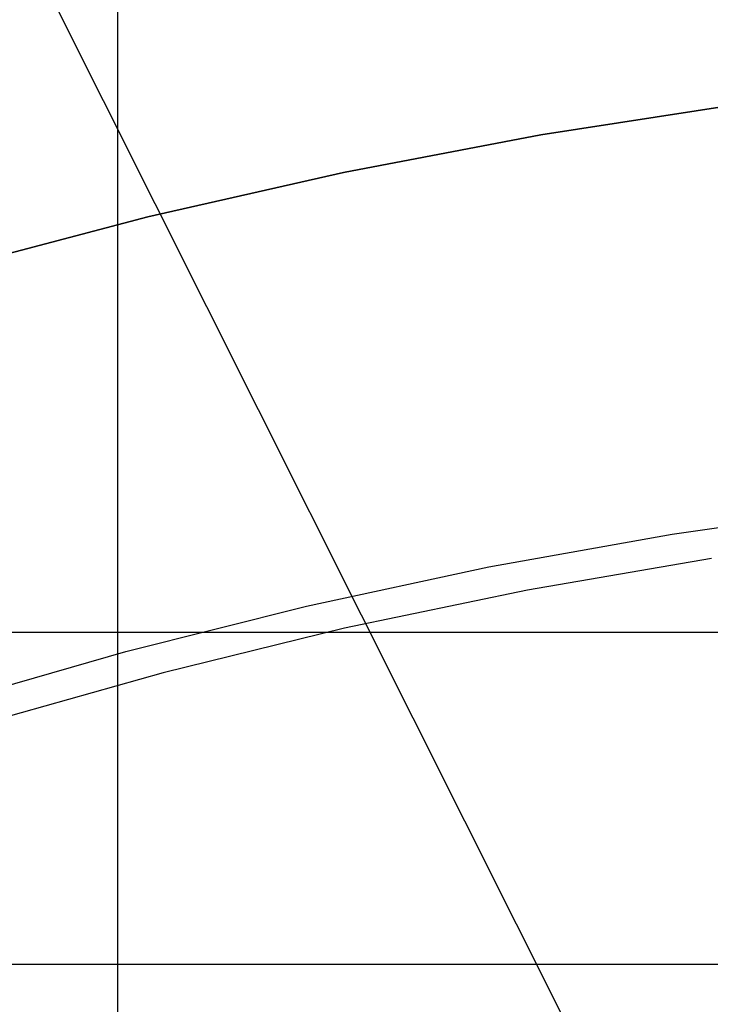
# Model space of a CAD drawing. Header units: millimetres. Extents: x 6239 to 7218, y -13987 to -13139.
# Tile 151 of 256: x 6719.39 to 6723.55, y -13428.1 to -13422.18. Entities that reach past the tile are written whole.
import ezdxf

# ---------------------------------------------------------------- set-up
doc = ezdxf.new("R2010")
doc.units = ezdxf.units.MM
doc.layers.add('color', color=7, linetype='Continuous')
doc.layers.add('luz', color=7, linetype='Continuous')

msp = doc.modelspace()

# ---------------------------------------------------------------- linework, layer by layer
at = {"color": 7, "true_color": 0xffffff}
for p, q in [((6719.9792, -13399.8608, 261.0594), (6719.9792, -13428.8608, 261.0594)), ((6717.4792, -13425.8608, 258.0594), (6739.4792, -13425.8608, 258.0594)), ((6717.4792, -13425.8608, 258.0594), (6739.4792, -13425.8608, 258.0594)), ((6739.4792, -13427.8608, 235.0594), (6717.4792, -13427.8608, 235.0594))]:
    msp.add_line(p, q, dxfattribs=at)
at = {"layer": 'color', "color": 254, "true_color": 0xcad1ee}
for p, q in [((6723.7208, -13422.6828, 30.3), (6722.5268, -13422.868, 30.3)), ((6722.5268, -13422.868, 38.6), (6723.7208, -13422.6828, 38.6)), ((6723.7208, -13422.6828, 30.3), (6722.5268, -13422.868, 30.3)), ((6722.5268, -13422.868, 38.6), (6723.7208, -13422.6828, 38.6)), ((6723.7208, -13422.6828, 34.45), (6722.5268, -13422.868, 34.45)), ((6722.5268, -13422.868, 30.3), (6721.34, -13423.0943, 30.3)), ((6721.34, -13423.0943, 38.6), (6722.5268, -13422.868, 38.6)), ((6722.5268, -13422.868, 30.3), (6721.34, -13423.0943, 30.3)), ((6721.34, -13423.0943, 38.6), (6722.5268, -13422.868, 38.6)), ((6722.5268, -13422.868, 34.45), (6721.34, -13423.0943, 34.45)), ((6721.34, -13423.0943, 30.3), (6720.1616, -13423.3614, 30.3)), ((6720.1616, -13423.3614, 38.6), (6721.34, -13423.0943, 38.6)), ((6721.34, -13423.0943, 30.3), (6720.1616, -13423.3614, 30.3)), ((6720.1616, -13423.3614, 38.6), (6721.34, -13423.0943, 38.6)), ((6721.34, -13423.0943, 34.45), (6720.1616, -13423.3614, 34.45)), ((6720.1616, -13423.3614, 30.3), (6718.9932, -13423.669, 30.3)), ((6718.9932, -13423.669, 38.6), (6720.1616, -13423.3614, 38.6)), ((6720.1616, -13423.3614, 30.3), (6718.9932, -13423.669, 30.3)), ((6718.9932, -13423.669, 38.6), (6720.1616, -13423.3614, 38.6)), ((6720.1616, -13423.3614, 34.45), (6718.9932, -13423.669, 34.45)), ((6723.3178, -13425.2705, 38.6), (6724.4282, -13425.1112, 38.6)), ((6723.3178, -13425.2705, 38.6), (6724.4282, -13425.1112, 38.6)), ((6722.2135, -13425.468, 38.6), (6723.3178, -13425.2705, 38.6)), ((6722.2135, -13425.468, 38.6), (6723.3178, -13425.2705, 38.6)), ((6723.5541, -13425.417, 28.2), (6722.4462, -13425.6079, 28.2)), ((6723.5541, -13425.417, 28.2), (6722.4462, -13425.6079, 28.2)), ((6721.1167, -13425.7035, 38.6), (6722.2135, -13425.468, 38.6)), ((6721.1167, -13425.7035, 38.6), (6722.2135, -13425.468, 38.6)), ((6722.4462, -13425.6079, 28.2), (6721.3455, -13425.8372, 28.2)), ((6722.4462, -13425.6079, 28.2), (6721.3455, -13425.8372, 28.2)), ((6720.0287, -13425.9768, 38.6), (6721.1167, -13425.7035, 38.6)), ((6720.0287, -13425.9768, 38.6), (6721.1167, -13425.7035, 38.6)), ((6721.3455, -13425.8372, 28.2), (6720.2535, -13426.1047, 28.2)), ((6721.3455, -13425.8372, 28.2), (6720.2535, -13426.1047, 28.2)), ((6718.9508, -13426.2874, 38.6), (6720.0287, -13425.9768, 38.6)), ((6718.9508, -13426.2874, 38.6), (6720.0287, -13425.9768, 38.6)), ((6720.2535, -13426.1047, 28.2), (6719.1715, -13426.41, 28.2)), ((6720.2535, -13426.1047, 28.2), (6719.1715, -13426.41, 28.2))]:
    msp.add_line(p, q, dxfattribs=at)
at = {"layer": 'luz', "color": 254, "true_color": 0xcad1ee}
for p, q in [((6667.7926, -13318.8195, -31.05), (6803.2654, -13588.8278, -31.05)), ((6667.7926, -13318.8195, -32.55), (6803.2654, -13588.8278, -32.55))]:
    msp.add_line(p, q, dxfattribs=at)

doc.saveas('drawing.dxf')
